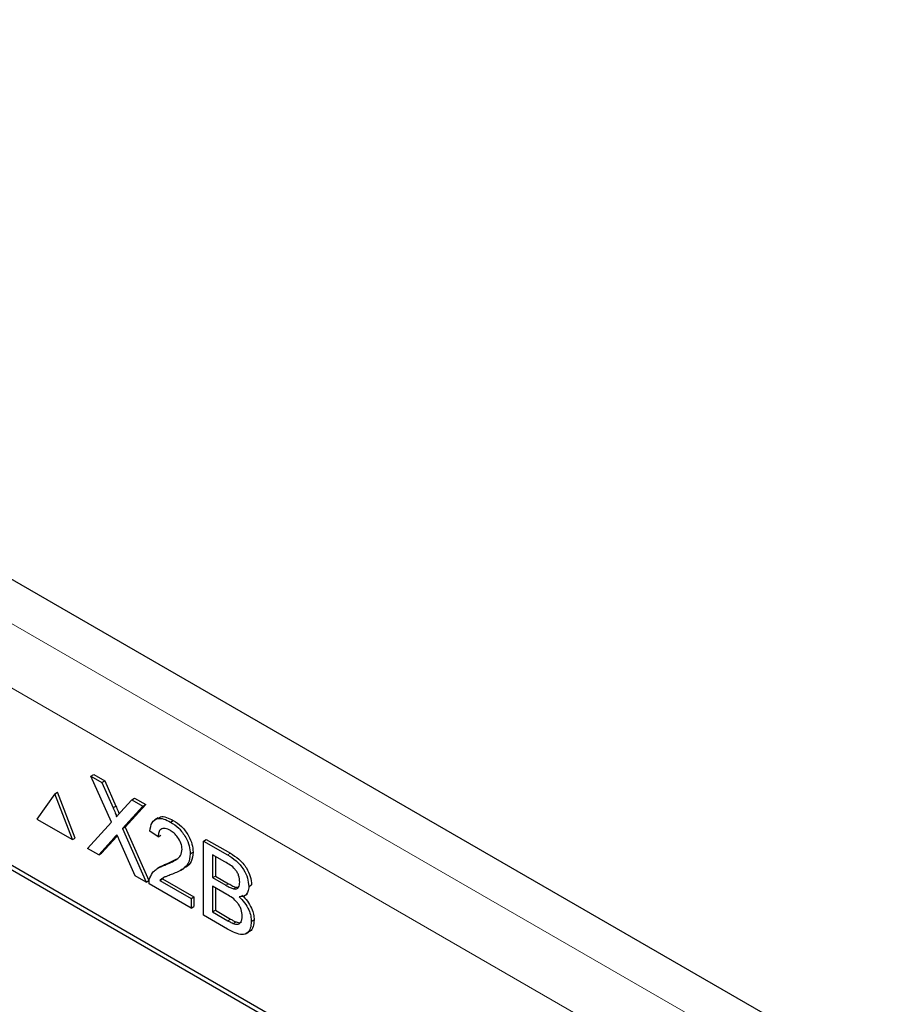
# Paper-space layout 'Blatt4' of a CAD drawing. Header units: millimetres. Extents: x 5 to 418, y 2 to 292.
# Tile 46 of 102: x 119.02 to 122.7, y 185.55 to 189.71. Entities that reach past the tile are written whole.
import ezdxf

# ---------------------------------------------------------------- set-up
doc = ezdxf.new("R2010")
doc.units = ezdxf.units.MM

psp = doc.layouts.new('Blatt4')

# ---------------------------------------------------------------- linework, layer by layer
at = {"color": 7, "linetype": 'Continuous', "lineweight": 25}
for p, q in [((124.7695, 184.0043), (113.5249, 190.4956)), ((122.1111, 184.3314), (116.1597, 187.7672)), ((122.0943, 184.3217), (116.2017, 187.7234)), ((119.3168, 186.515), (119.3286, 186.5218)), ((119.4031, 186.3206), (119.3168, 186.515)), ((119.3168, 186.515), (119.3629, 186.4884)), ((119.3286, 186.5218), (119.3747, 186.4952)), ((119.3629, 186.4884), (119.3747, 186.4952)), ((119.3629, 186.4884), (119.4102, 186.3818)), ((119.3747, 186.4952), (119.422, 186.3886)), ((119.164, 186.4399), (119.1758, 186.4467)), ((119.2507, 186.2538), (119.1758, 186.4467)), ((119.164, 186.4399), (119.0892, 186.3334)), ((119.2389, 186.247), (119.164, 186.4399)), ((119.442, 186.3634), (119.4891, 186.4155)), ((119.4891, 186.4155), (119.5009, 186.4223)), ((119.4891, 186.4155), (119.5358, 186.3886)), ((119.5009, 186.4223), (119.5476, 186.3954)), ((119.5358, 186.3886), (119.4495, 186.2933)), ((119.5476, 186.3954), (119.4613, 186.3001)), ((119.5358, 186.3886), (119.5476, 186.3954)), ((119.0892, 186.3334), (119.2389, 186.247)), ((119.3029, 186.21), (119.4031, 186.3206)), ((119.5998, 186.3388), (119.5865, 186.3312)), ((119.6523, 186.3213), (119.6641, 186.3281)), ((119.4495, 186.2933), (119.4613, 186.3001)), ((119.4495, 186.2933), (119.5497, 186.0676)), ((119.4613, 186.3001), (119.5615, 186.0744)), ((119.6002, 186.2591), (119.5654, 186.2832)), ((119.2389, 186.247), (119.2507, 186.2538)), ((119.4137, 186.2538), (119.3496, 186.1831)), ((119.4255, 186.2606), (119.3614, 186.1899)), ((119.4283, 186.2637), (119.4255, 186.2606)), ((119.5036, 186.0942), (119.4376, 186.2429)), ((119.6002, 186.2591), (119.612, 186.2659)), ((119.7913, 186.2411), (119.8031, 186.2479)), ((119.7913, 185.9281), (119.7913, 186.2411)), ((119.7913, 186.2411), (119.8928, 186.1825)), ((119.8031, 186.2479), (119.9046, 186.1893)), ((119.3496, 186.1831), (119.3029, 186.21)), ((119.7357, 186.1868), (119.7475, 186.1936)), ((119.3496, 186.1831), (119.3614, 186.1899)), ((119.6399, 186.1462), (119.679, 186.1656)), ((119.8812, 186.1531), (119.8295, 186.1829)), ((119.8295, 186.1829), (119.8295, 186.0866)), ((119.8413, 186.1761), (119.8413, 186.0934)), ((119.611, 186.1336), (119.5978, 186.1259)), ((119.6281, 186.1394), (119.6399, 186.1462)), ((119.6959, 186.1183), (119.7092, 186.126)), ((119.5497, 186.0676), (119.5036, 186.0942)), ((119.5497, 186.0676), (119.5615, 186.0744)), ((119.6066, 186.0748), (119.6184, 186.0816)), ((119.6066, 186.0748), (119.7392, 185.9983)), ((119.6261, 186.0881), (119.6184, 186.0816)), ((119.6184, 186.0816), (119.751, 186.0051)), ((119.8295, 186.0866), (119.8413, 186.0934)), ((119.8295, 186.0866), (119.8854, 186.0543)), ((119.8413, 186.0934), (119.8972, 186.0611)), ((119.7392, 185.9582), (119.562, 186.0605)), ((119.8893, 186.016), (119.8295, 186.0505)), ((119.8295, 186.0505), (119.8295, 185.9421)), ((119.8413, 186.0437), (119.8413, 185.9489)), ((119.918, 186.0392), (119.9298, 186.046)), ((119.9298, 186.046), (119.9392, 186.046)), ((119.9824, 186.0496), (119.9942, 186.0564)), ((119.7392, 185.9983), (119.751, 186.0051)), ((119.7392, 185.9983), (119.7392, 185.9582)), ((119.751, 186.0051), (119.751, 185.965)), ((119.9629, 186.0096), (119.9762, 186.0173)), ((119.7392, 185.9582), (119.751, 185.965)), ((119.8295, 185.9421), (119.8413, 185.9489)), ((119.8413, 185.9489), (119.9054, 185.9119)), ((119.8931, 185.8693), (119.7913, 185.9281)), ((119.8295, 185.9421), (119.8937, 185.9051)), ((119.9929, 185.9014), (120.0046, 185.9082)), ((119.9168, 185.8932), (119.9286, 185.9)), ((119.9697, 185.8497), (119.983, 185.8573))]:
    psp.add_line(p, q, dxfattribs=at)
at = {"color": 7, "linetype": 'Continuous', "lineweight": 18}
for p, q in [((115.5389, 189.1462), (122.9676, 184.8577)), ((122.8498, 184.6536), (115.4211, 188.942)), ((119.4102, 186.3818), (119.422, 186.3886)), ((119.4137, 186.2538), (119.4255, 186.2606)), ((119.8928, 186.1825), (119.9046, 186.1893)), ((119.8854, 186.0543), (119.8972, 186.0611)), ((119.8937, 185.9051), (119.9054, 185.9119))]:
    psp.add_line(p, q, dxfattribs=at)
at = {"color": 7, "linetype": 'Continuous', "lineweight": 25}
for points, knots in [([(119.4102, 186.3818), (119.4132, 186.3748), (119.4175, 186.3649), (119.4227, 186.3521), (119.4237, 186.3466), (119.4243, 186.3439)], [0, 0, 0, 0, 0.561277, 0.781763, 1, 1, 1, 1]), ([(119.422, 186.3886), (119.425, 186.3816), (119.4291, 186.3717), (119.4339, 186.3606), (119.4347, 186.3567), (119.4349, 186.3557)], [0, 0, 0, 0, 0.646868, 0.900977, 1, 1, 1, 1]), ([(119.4243, 186.3439), (119.4276, 186.3475), (119.4334, 186.3541), (119.4394, 186.3606), (119.442, 186.3634)], [0, 0, 0, 0, 0.56, 1, 1, 1, 1]), ([(119.5654, 186.2832), (119.5674, 186.2959), (119.5714, 186.3213), (119.5947, 186.3386), (119.6238, 186.336), (119.6428, 186.3262), (119.6523, 186.3213)], [0, 0, 0, 0, 0.280235, 0.558893, 0.779132, 1, 1, 1, 1]), ([(119.6014, 186.3363), (119.6041, 186.3387), (119.6125, 186.3467), (119.636, 186.3421), (119.6547, 186.3328), (119.6641, 186.3281)], [0, 0, 0, 0, 0.185653, 0.592247, 1, 1, 1, 1]), ([(119.6523, 186.3213), (119.6641, 186.3135), (119.6877, 186.298), (119.716, 186.2601), (119.7332, 186.2203), (119.7349, 186.198), (119.7357, 186.1868)], [0, 0, 0, 0, 0.280482, 0.559644, 0.779749, 1, 1, 1, 1]), ([(119.6641, 186.3281), (119.6759, 186.3203), (119.6995, 186.3048), (119.7278, 186.2669), (119.745, 186.2271), (119.7467, 186.2048), (119.7475, 186.1936)], [0, 0, 0, 0, 0.280482, 0.559644, 0.779749, 1, 1, 1, 1]), ([(119.6515, 186.2856), (119.644, 186.2893), (119.6291, 186.2967), (119.6111, 186.293), (119.6015, 186.2787), (119.6006, 186.2657), (119.6002, 186.2591)], [0, 0, 0, 0, 0.28041, 0.559489, 0.779375, 1, 1, 1, 1]), ([(119.701, 186.2065), (119.7, 186.215), (119.6982, 186.2321), (119.6841, 186.2569), (119.6679, 186.2751), (119.657, 186.2821), (119.6515, 186.2856)], [0, 0, 0, 0, 0.27908, 0.558612, 0.779043, 1, 1, 1, 1]), ([(119.4265, 186.2679), (119.4241, 186.2653), (119.4198, 186.2606), (119.4156, 186.2559), (119.4137, 186.2538)], [0, 0, 0, 0, 0.560002, 1, 1, 1, 1]), ([(119.4376, 186.2429), (119.4355, 186.2475), (119.4318, 186.2559), (119.4281, 186.2642), (119.4265, 186.2679)], [0, 0, 0, 0, 0.56, 1, 1, 1, 1]), ([(119.6281, 186.1394), (119.6454, 186.1465), (119.6695, 186.1564), (119.6962, 186.1782), (119.6994, 186.1971), (119.701, 186.2065)], [0, 0, 0, 0, 0.561313, 0.781386, 1, 1, 1, 1]), ([(119.7475, 186.1936), (119.7456, 186.1798), (119.7418, 186.1522), (119.7238, 186.1339), (119.7115, 186.1281), (119.7087, 186.1268)], [0, 0, 0, 0, 0.43566, 0.873431, 1, 1, 1, 1]), ([(119.7357, 186.1868), (119.7339, 186.1729), (119.7302, 186.145), (119.7011, 186.1185), (119.6759, 186.1081), (119.6605, 186.1018)], [0, 0, 0, 0, 0.278741, 0.558834, 1, 1, 1, 1]), ([(119.9442, 186.0678), (119.9434, 186.0767), (119.9422, 186.0902), (119.9339, 186.1094), (119.9155, 186.1348), (119.8964, 186.1449), (119.8812, 186.1531)], [0, 0, 0, 0, 0.249512, 0.375019, 0.500244, 1, 1, 1, 1]), ([(119.8928, 186.1825), (119.9048, 186.1751), (119.9288, 186.1603), (119.9601, 186.125), (119.9787, 186.0843), (119.9812, 186.0612), (119.9824, 186.0496)], [0, 0, 0, 0, 0.2811161, 0.5600262, 0.7801115, 1, 1, 1, 1]), ([(119.9046, 186.1893), (119.9166, 186.1819), (119.9406, 186.1671), (119.9719, 186.1319), (119.9905, 186.0911), (119.993, 186.068), (119.9942, 186.0564)], [0, 0, 0, 0, 0.2811161, 0.5600262, 0.7801115, 1, 1, 1, 1]), ([(119.5656, 186.0862), (119.5702, 186.0957), (119.5777, 186.1113), (119.5948, 186.1247), (119.6108, 186.1332), (119.6223, 186.1373), (119.6281, 186.1394)], [0, 0, 0, 0, 0.3394111, 0.559525, 0.7797523, 1, 1, 1, 1]), ([(119.6112, 186.1333), (119.615, 186.1355), (119.6241, 186.1407), (119.6341, 186.1442), (119.6399, 186.1462)], [0, 0, 0, 0, 0.4218292, 1, 1, 1, 1]), ([(119.562, 186.0605), (119.562, 186.0657), (119.5622, 186.0751), (119.5646, 186.0828), (119.5656, 186.0862)], [0, 0, 0, 0, 0.559956, 1, 1, 1, 1]), ([(119.6605, 186.1018), (119.654, 186.0993), (119.6434, 186.0953), (119.6287, 186.0895), (119.6165, 186.0841), (119.6099, 186.0779), (119.6066, 186.0748)], [0, 0, 0, 0, 0.340038, 0.560063, 0.78009, 1, 1, 1, 1]), ([(119.918, 186.0392), (119.9223, 186.0387), (119.931, 186.0378), (119.9422, 186.0465), (119.9435, 186.0597), (119.9442, 186.0678)], [0, 0, 0, 0, 0.280869, 0.561063, 1, 1, 1, 1]), ([(119.8854, 186.0543), (119.8916, 186.0508), (119.9025, 186.0444), (119.9133, 186.0408), (119.918, 186.0392)], [0, 0, 0, 0, 0.560393, 1, 1, 1, 1]), ([(119.8972, 186.0611), (119.9033, 186.0576), (119.9143, 186.0513), (119.9251, 186.0476), (119.9298, 186.046)], [0, 0, 0, 0, 0.560393, 1, 1, 1, 1]), ([(119.9824, 186.0496), (119.9817, 186.042), (119.9801, 186.0267), (119.967, 186.0084), (119.9513, 186.0068), (119.9418, 186.0057)], [0, 0, 0, 0, 0.280336, 0.5608, 1, 1, 1, 1]), ([(119.9546, 185.9241), (119.9538, 185.9335), (119.9525, 185.9477), (119.9437, 185.9677), (119.9253, 185.9949), (119.9053, 186.0066), (119.8893, 186.016)], [0, 0, 0, 0, 0.249802, 0.375546, 0.501154, 1, 1, 1, 1]), ([(119.9418, 186.0057), (119.9496, 185.9979), (119.9654, 185.9822), (119.9821, 185.9529), (119.9915, 185.9249), (119.9924, 185.9092), (119.9929, 185.9014)], [0, 0, 0, 0, 0.280211, 0.55967, 0.779709, 1, 1, 1, 1]), ([(119.9536, 186.0125), (119.9614, 186.0047), (119.9772, 185.989), (119.9939, 185.9597), (120.0033, 185.9317), (120.0042, 185.916), (120.0046, 185.9082)], [0, 0, 0, 0, 0.280211, 0.55967, 0.779709, 1, 1, 1, 1]), ([(119.8937, 185.9051), (119.898, 185.9026), (119.9058, 185.8981), (119.9135, 185.8947), (119.9168, 185.8932)], [0, 0, 0, 0, 0.560099, 1, 1, 1, 1]), ([(119.9054, 185.9119), (119.9098, 185.9094), (119.9175, 185.9049), (119.9252, 185.9015), (119.9286, 185.9)], [0, 0, 0, 0, 0.560099, 1, 1, 1, 1]), ([(119.9168, 185.8932), (119.9228, 185.8915), (119.9347, 185.888), (119.9473, 185.895), (119.9538, 185.908), (119.9543, 185.9187), (119.9546, 185.9241)], [0, 0, 0, 0, 0.28029, 0.559018, 0.779402, 1, 1, 1, 1]), ([(120.0046, 185.9082), (120.0037, 185.8985), (120.0018, 185.8793), (119.993, 185.8618), (119.984, 185.8593), (119.9823, 185.8588)], [0, 0, 0, 0, 0.444756, 0.889591, 1, 1, 1, 1]), ([(119.9929, 185.9014), (119.992, 185.8915), (119.9903, 185.8719), (119.9771, 185.8516), (119.9456, 185.8413), (119.9147, 185.8578), (119.8931, 185.8693)], [0, 0, 0, 0, 0.187143, 0.374319, 0.560786, 1, 1, 1, 1]), ([(119.9286, 185.9), (119.9348, 185.8979), (119.9442, 185.8947), (119.9505, 185.899), (119.9526, 185.9005)], [0, 0, 0, 0, 0.658905, 1, 1, 1, 1])]:
    psp.add_open_spline(points, degree=3, knots=knots, dxfattribs=at)

doc.saveas('drawing.dxf')
